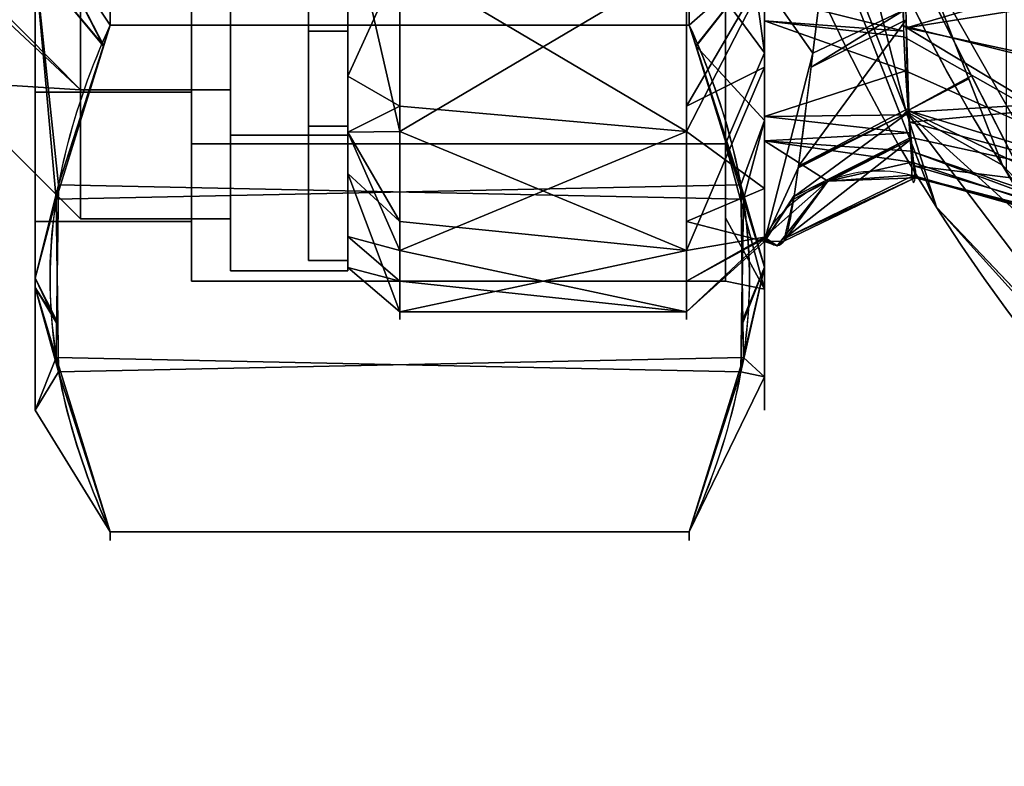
# Model space of a CAD drawing. Header units: millimetres. Extents: x -115 to 115, y -168 to 68.
# Tile 14 of 182: x -93 to -55, y -58 to -29. Entities that reach past the tile are written whole.
import ezdxf

# ---------------------------------------------------------------- set-up
doc = ezdxf.new("R2010")
doc.units = ezdxf.units.MM
for name, color, linetype, true_color in [('100', 7, 'Continuous', 0xffffff), ('102', 7, 'Continuous', 0xffffff), ('103', 7, 'Continuous', 0xffffff)]:
    doc.layers.add(name, color=color, linetype=linetype, true_color=true_color)

msp = doc.modelspace()

# ---------------------------------------------------------------- linework, layer by layer
at = {"layer": '100', "color": 163, "linetype": 'Continuous', "extrusion": (1, 1.15648e-15, -1.73472e-15)}
msp.add_circle((0, 0, -78), 40.767, dxfattribs=at)
at = {"layer": '100', "color": 163, "linetype": 'Continuous', "extrusion": (1, 0, 0)}
msp.add_circle((0, 0, -67), 40.767, dxfattribs=at)
at = {"layer": '100', "color": 163, "linetype": 'Continuous', "extrusion": (-1, 0, 0)}
msp.add_circle((0, 0, 80), 38.767, dxfattribs=at)
at = {"layer": '100', "color": 163, "linetype": 'Continuous', "extrusion": (0, 0, -1)}
for centre, radius in [((0, 0, -94), 68), ((0, 0, -81), 65)]:
    msp.add_arc(centre, radius, 283.06797, 256.93203, dxfattribs=at)
at = {"layer": '100', "color": 163, "linetype": 'Continuous'}
for centre, radius, start, end in [((0, 0, 84), 68, 283.06797, 256.93203), ((0, 0, 97), 65, 180, 216)]:
    msp.add_arc(centre, radius, start, end, dxfattribs=at)
at = {"layer": '100', "color": 163, "linetype": 'Continuous', "extrusion": (1, 0, 0)}
for start, end in [(164.4645, 15.5158), (15.5158, 164.4645)]:
    msp.add_arc((0, 0, -64), 39.035, start, end, dxfattribs=at)
at = {"layer": '100', "color": 163, "linetype": 'Continuous', "extrusion": (0.084814, -0.122419, -0.988848)}
msp.add_arc((-71.838, 0.581, -11.162), 5, 244.054, 319.8582, dxfattribs=at)
at = {"layer": '100', "color": 163, "linetype": 'Continuous'}
for points, knots in [([(-64, 37.612, 10.442), (-63.754, 37.917, 7.75), (-63.542, 38.004, 5.045), (-63.214, 37.768, -0.391), (-63.128, 37.491, -3.137), (-62.893, 36.253, -8.409), (-62.749, 35.295, -10.996), (-62.415, 32.77, -15.822), (-62.239, 31.246, -18.052), (-61.783, 27.557, -22.057), (-61.481, 25.389, -23.763), (-61.012, 20.888, -26.784), (-60.82, 18.484, -28.104), (-60.526, 13.455, -30.275), (-60.423, 10.869, -31.108), (-60.295, 5.552, -32.256), (-60.27, 2.788, -32.569), (-60.27, -5.375, -32.585), (-60.377, -10.829, -31.388), (-60.81, -18.326, -28.185), (-61, -20.736, -26.876), (-61.468, -25.282, -23.848), (-61.767, -27.42, -22.184), (-62.457, -33.005, -16.188), (-62.771, -35.607, -11.132), (-63.128, -37.49, -3.155), (-63.211, -37.763, -0.443), (-63.54, -38.004, 5.016), (-63.755, -37.917, 7.764), (-64, -37.609, 10.455)], [0, 0, 0, 0, 0.0625, 0.0625, 0.125, 0.125, 0.1875, 0.1875, 0.25, 0.25, 0.3125, 0.3125, 0.375, 0.375, 0.4375, 0.4375, 0.5, 0.5, 0.625, 0.625, 0.6875, 0.6875, 0.75, 0.75, 0.875, 0.875, 0.9375, 0.9375, 1, 1, 1, 1]), ([(-58.343, -35.221, 10.645), (-58.329, -35.479, 8.098), (-58.279, -35.563, 5.542), (-58.234, -35.411, 1.69), (-58.212, -35.315, 0.4), (-58.18, -35.046, -2.158), (-58.246, -34.848, -3.42), (-58.375, -34.014, -7.154), (-58.45, -33.143, -9.606), (-58.55, -30.841, -14.193), (-58.555, -29.434, -16.317), (-58.622, -26.055, -20.186), (-58.525, -24.015, -21.872), (-58.371, -19.784, -24.852), (-58.299, -17.559, -26.131), (-58.185, -12.882, -28.249), (-58.14, -10.396, -29.09), (-58.085, -5.374, -30.226), (-58.076, -2.833, -30.533), (-58.074, 2.315, -30.572), (-58.082, 4.931, -30.291), (-58.132, 9.966, -29.215), (-58.175, 12.425, -28.418), (-58.288, 17.192, -26.325), (-58.36, 19.473, -25.04), (-58.513, 23.727, -22.098), (-58.612, 25.722, -20.48), (-58.575, 29.198, -16.658), (-58.554, 30.679, -14.451), (-58.459, 33.043, -9.853), (-58.383, 33.947, -7.383), (-58.253, 34.82, -3.575), (-58.187, 35.028, -2.298), (-58.206, 35.305, 0.271), (-58.235, 35.404, 1.56), (-58.278, 35.565, 5.439), (-58.339, 35.48, 8.057), (-58.349, 35.222, 10.636)], [0, 0, 0, 0, 0.0625, 0.0625, 0.09375, 0.09375, 0.125, 0.125, 0.1875, 0.1875, 0.25, 0.25, 0.3125, 0.3125, 0.375, 0.375, 0.4375, 0.4375, 0.5, 0.5, 0.5625, 0.5625, 0.625, 0.625, 0.6875, 0.6875, 0.75, 0.75, 0.8125, 0.8125, 0.875, 0.875, 0.90625, 0.90625, 0.9375, 0.9375, 1, 1, 1, 1]), ([(-58.349, 35.222, 10.636), (-58.357, 35.016, 12.694), (-58.349, 34.658, 14.712), (-58.439, 33.463, 18.621), (-58.51, 32.629, 20.541), (-58.701, 29.548, 25.866), (-58.781, 26.716, 28.956), (-58.637, 21.643, 32.558), (-58.516, 19.834, 33.515), (-58.402, 16.064, 35.129), (-58.359, 14.098, 35.794), (-58.265, 8.164, 37.351), (-58.25, 4.117, 37.841), (-58.249, -4.127, 37.84), (-58.263, -8.169, 37.35), (-58.356, -14.099, 35.794), (-58.399, -16.066, 35.128), (-58.512, -19.832, 33.515), (-58.629, -21.637, 32.564), (-58.784, -26.677, 28.984), (-58.698, -29.511, 25.919), (-58.506, -32.623, 20.557), (-58.437, -33.44, 18.683), (-58.346, -34.645, 14.766), (-58.354, -35.011, 12.709), (-58.343, -35.221, 10.645)], [0, 0, 0, 0, 0.0625, 0.0625, 0.125, 0.125, 0.25, 0.25, 0.3125, 0.3125, 0.375, 0.375, 0.5, 0.5, 0.625, 0.625, 0.6875, 0.6875, 0.75, 0.75, 0.875, 0.875, 0.9375, 0.9375, 1, 1, 1, 1])]:
    msp.add_open_spline(points, degree=3, knots=knots, dxfattribs=at)
for points in [[(-80, 38.767), (-80, -38.767), (-80, -33.573, 19.383)], [(-80, 19.383, 33.573), (-80, 33.573, 19.383), (-80, 38.767), (-80, -33.573, 19.383)], [(-80, -19.383, -33.573), (-80, -33.573, -19.383), (-80, -38.767), (-80, 38.767)], [(-80, -33.573, 19.383), (-80, -19.383, 33.573), (-80, 0, 38.767), (-80, 19.383, 33.573)], [(-58.57, -32.784, 81.879), (-65.311, -15.486, 81.879), (-62.69, -14.779, 81), (-56.162, -31.531, 81)], [(-58.755, -32.986, 84), (-65.583, -15.461, 84), (-65.311, -15.486, 81.879), (-58.57, -32.784, 81.879)], [(-58.57, -32.784, 96.121), (-65.311, -15.486, 96.121), (-65.583, -15.461, 94), (-58.755, -32.986, 94)], [(-61.819, -20.086, 97), (-65.311, -15.486, 96.121), (-58.57, -32.784, 96.121)], [(-61.52, -17.781, 81), (-54.723, -17.781, 81), (-54.723, -35.001, 81), (-54.871, -34.845, 81)], [(-78, -27.034, -30.515), (-67, -18.945, -36.097), (-67, -33.551, -23.158)], [(-78, -27.034, -30.515), (-80, -31.42, -21.537), (-80, -19.383, -33.573)], [(-61.819, -20.086, 97), (-51.591, -31.92, 97), (-48.242, -31.116, 97), (-46.959, -19.959, 97)], [(-61.819, -20.086, 97), (-52.586, -38.206, 97), (-53.39, -34.857, 97)], [(-53.39, -34.857, 97), (-51.591, -31.92, 97), (-61.819, -20.086, 97)], [(-58.57, -32.784, 96.121), (-56.05, -31.407, 97), (-61.819, -20.086, 97)], [(-47.869, -32.178, 33.568), (-47.778, -26.841, 37.844), (-58.706, -24.351, 30.602)], [(-58.706, -24.351, 30.602), (-58.66, -29.487, 25.33), (-47.869, -32.178, 33.568)], [(-80, -24.823, 28.133), (-80, -33.573, 19.383), (-78, -33.551, 23.158)], [(-78, -33.551, 23.158), (-78, -26.248, 29.628), (-80, -24.823, 28.133)], [(-57.404, -36.453, 94), (-61.647, -25.564, 94), (-61.647, -25.564, 84), (-57.404, -36.453, 84)], [(-67, -27.034, 30.515), (-78, -26.248, 29.628), (-78, -33.551, 23.158)], [(-67, -33.551, -23.158), (-67, -26.248, -29.628), (-64, -27.715, -27.488)], [(-58.555, -29.575, -15.664), (-58.577, -28.854, -16.897), (-47.395, -26.309, -13.997)], [(-47.395, -26.309, -13.997), (-46.496, -27.639, -12.562), (-58.555, -29.575, -15.664)], [(-78, -27.034, -30.515), (-78, -32.576, -22.485), (-80, -31.42, -21.537)], [(-78, -33.551, 23.158), (-67, -38.118, 14.456), (-67, -27.034, 30.515)], [(-67, -33.551, -23.158), (-78, -32.576, -22.485), (-78, -27.034, -30.515)], [(-64, -27.445, 27.758), (-67, -27.034, 30.515), (-67, -32.576, 22.485)], [(-67, -32.576, 22.485), (-64, -31.084, 21.563), (-64, -27.445, 27.758)], [(-67, -33.551, -23.158), (-64, -27.715, -27.488), (-64, -35.741, -13.41)], [(-64, -37.772, -9.849), (-64, -27.892, -27.178), (-62.148, -30.544, -18.727)], [(-61.892, -28.463, -21.02), (-62.148, -30.544, -18.727), (-64, -27.892, -27.178)], [(-46.496, -27.639, -12.562), (-46.794, -32.097, -8.807), (-58.555, -29.575, -15.664)], [(-58.658, -29.695, 25.117), (-58.669, -28.437, 26.408), (-64, -28.357, 26.205)], [(-64, -28.357, 26.205), (-64, -29.298, 24.603), (-58.658, -29.695, 25.117)], [(-58.577, -28.854, -16.897), (-62.148, -30.544, -18.727), (-61.892, -28.463, -21.02)], [(-58.577, -28.854, -16.897), (-62.216, -31.074, -17.859), (-62.148, -30.544, -18.727)], [(-58.577, -28.854, -16.897), (-58.564, -29.265, -16.194), (-62.216, -31.074, -17.859)], [(-58.592, -31.218, 22.96), (-64, -29.298, 24.603), (-64, -32.97, 18.352)], [(-58.592, -31.218, 22.96), (-58.656, -29.92, 24.886), (-64, -29.298, 24.603)], [(-58.656, -29.92, 24.886), (-58.658, -29.695, 25.117), (-64, -29.298, 24.603)], [(-62.699, -34.881, -11.626), (-62.216, -31.074, -17.859), (-58.564, -29.265, -16.194)], [(-58.564, -29.265, -16.194), (-58.462, -32.656, -10.398), (-62.699, -34.881, -11.626)], [(-47.912, -35.987, 27.695), (-47.869, -32.178, 33.568), (-58.66, -29.487, 25.33)], [(-58.66, -29.487, 25.33), (-58.656, -29.92, 24.886), (-47.912, -35.987, 27.695)], [(-58.458, -32.81, -10.135), (-58.555, -29.575, -15.664), (-46.794, -32.097, -8.807)], [(-58.656, -29.92, 24.886), (-58.592, -31.218, 22.96), (-47.912, -35.987, 27.695)], [(-62.148, -30.544, -18.727), (-62.707, -34.943, -11.525), (-64, -37.772, -9.849)], [(-64, -31.084, 21.563), (-67, -32.576, 22.485), (-67, -38.118, 14.456)], [(-67, -38.118, 14.456), (-64, -37.609, 10.455), (-64, -31.084, 21.563)], [(-64, -32.97, 18.352), (-58.472, -32.909, 19.046), (-58.592, -31.218, 22.96)], [(-58.592, -31.218, 22.96), (-58.484, -32.738, 19.441), (-47.912, -35.987, 27.695)], [(-80, -33.573, -19.383), (-80, -31.42, -21.537), (-78, -32.576, -22.485)], [(-52.586, -38.206, 97), (-56.05, -31.407, 97), (-58.57, -32.784, 96.121)], [(-58.57, -32.784, 81.879), (-56.162, -31.531, 81), (-54.871, -34.845, 81)], [(-58.429, -33.189, -9.124), (-58.458, -32.81, -10.135), (-46.794, -32.097, -8.807)], [(-46.794, -32.097, -8.807), (-47.175, -36.23, -2.225), (-58.429, -33.189, -9.124)], [(-80, -33.573, -19.383), (-78, -32.576, -22.485), (-78, -38.118, -14.456)], [(-78, -38.118, -14.456), (-78, -32.576, -22.485), (-67, -33.551, -23.158)], [(-62.869, -36.043, -8.689), (-62.707, -34.943, -11.525), (-58.458, -32.81, -10.135)], [(-58.458, -32.81, -10.135), (-58.384, -33.778, -7.557), (-62.869, -36.043, -8.689)], [(-58.458, -32.81, -10.135), (-62.707, -34.943, -11.525), (-62.699, -34.881, -11.626)], [(-62.699, -34.881, -11.626), (-58.462, -32.656, -10.398), (-58.458, -32.81, -10.135)], [(-57.404, -36.453, 84), (-58.755, -32.986, 84), (-58.57, -32.784, 81.879)], [(-58.57, -32.784, 96.121), (-58.755, -32.986, 94), (-57.404, -36.453, 94)], [(-47.35, -47.574, 81.879), (-58.57, -32.784, 81.879), (-54.871, -34.845, 81)], [(-57.404, -36.453, 84), (-58.57, -32.784, 81.879), (-47.35, -47.574, 81.879)], [(-47.35, -47.574, 96.121), (-58.57, -32.784, 96.121), (-57.404, -36.453, 94)], [(-52.586, -38.206, 97), (-58.57, -32.784, 96.121), (-47.35, -47.574, 96.121)], [(-47.88, -37.883, 20.741), (-47.912, -35.987, 27.695), (-58.484, -32.738, 19.441)], [(-58.484, -32.738, 19.441), (-58.372, -34.307, 15.808), (-47.88, -37.883, 20.741)], [(-58.422, -33.601, 17.442), (-58.472, -32.909, 19.046), (-64, -32.97, 18.352)], [(-64, -32.97, 18.352), (-64, -33.906, 16.759), (-58.422, -33.601, 17.442)], [(-58.384, -33.778, -7.557), (-58.429, -33.189, -9.124), (-47.175, -36.23, -2.225)], [(-78, -37.01, 14.036), (-78, -33.551, 23.158), (-80, -33.573, 19.383)], [(-80, -37.58, -4.43), (-80, -33.573, -19.383), (-78, -38.118, -14.456)], [(-80, -33.573, 19.383), (-80, -35.162, 13.456), (-78, -37.01, 14.036)], [(-78, -38.118, -14.456), (-67, -33.551, -23.158), (-67, -40.47, -4.914)], [(-78, -33.551, 23.158), (-78, -37.01, 14.036), (-67, -38.118, 14.456)], [(-64, -35.741, -13.41), (-67, -37.01, -14.036), (-67, -33.551, -23.158)], [(-58.372, -34.307, 15.808), (-58.422, -33.601, 17.442), (-64, -33.906, 16.759)], [(-64, -33.906, 16.759), (-58.35, -34.732, 14), (-58.372, -34.307, 15.808)], [(-58.35, -34.732, 14), (-64, -33.906, 16.759), (-61.573, -35.452, 10.396)], [(-64, -33.906, 16.759), (-64, -37.609, 10.455), (-61.573, -35.452, 10.396)], [(-63.239, -37.655, -0.279), (-62.893, -36.148, -8.141), (-58.377, -33.843, -7.207)], [(-58.377, -33.843, -7.207), (-58.233, -35.218, 0.15), (-63.239, -37.655, -0.279)], [(-58.384, -33.778, -7.557), (-62.893, -36.148, -8.141), (-62.869, -36.043, -8.689)], [(-58.384, -33.778, -7.557), (-58.377, -33.843, -7.207), (-62.893, -36.148, -8.141)], [(-58.27, -34.869, -1.714), (-58.384, -33.778, -7.557), (-47.175, -36.23, -2.225)], [(-47.75, -38.244, 13.262), (-47.88, -37.883, 20.741), (-58.372, -34.307, 15.808)], [(-58.372, -34.307, 15.808), (-58.35, -34.732, 14), (-47.75, -38.244, 13.262)], [(-61.573, -35.452, 10.396), (-58.343, -35.221, 10.645), (-58.35, -34.732, 14)], [(-47.75, -38.244, 13.262), (-58.35, -34.732, 14), (-58.343, -35.221, 10.645)], [(-64, -37.772, -9.849), (-62.707, -34.943, -11.525), (-62.863, -36.007, -8.784)], [(-47.175, -36.23, -2.225), (-47.506, -38.022, 5.487), (-58.27, -34.869, -1.714)], [(-58.222, -35.33, 0.754), (-58.27, -34.869, -1.714), (-47.506, -38.022, 5.487)], [(-54.871, -34.845, 81), (-44.985, -45.246, 81), (-47.35, -47.574, 81.879)], [(-80, -35.162, 13.456), (-80, -38.767), (-78, -40.47, 4.914)], [(-78, -40.47, 4.914), (-78, -37.01, 14.036), (-80, -35.162, 13.456)], [(-61.573, -35.452, 10.396), (-64, -37.609, 10.455), (-63.516, -37.936, 4.45)], [(-63.516, -37.936, 4.45), (-63.262, -37.756, 0.248), (-61.573, -35.452, 10.396)], [(-61.573, -35.452, 10.396), (-63.262, -37.756, 0.248), (-58.222, -35.33, 0.754)], [(-58.222, -35.33, 0.754), (-63.262, -37.756, 0.248), (-63.239, -37.655, -0.279)], [(-63.239, -37.655, -0.279), (-58.233, -35.218, 0.15), (-58.222, -35.33, 0.754)], [(-58.222, -35.33, 0.754), (-58.343, -35.221, 10.645), (-61.573, -35.452, 10.396)], [(-58.343, -35.221, 10.645), (-58.282, -35.276, 5.67), (-47.75, -38.244, 13.262)], [(-47.506, -38.022, 5.487), (-47.75, -38.244, 13.262), (-58.282, -35.276, 5.67)], [(-58.282, -35.276, 5.67), (-58.222, -35.33, 0.754), (-47.506, -38.022, 5.487)], [(-67, -37.01, -14.036), (-64, -35.741, -13.41), (-64, -37.772, -9.849)], [(-62.863, -36.007, -8.784), (-64, -37.767, -9.253), (-64, -37.772, -9.849)], [(-64, -37.767, -9.253), (-62.863, -36.007, -8.784), (-62.869, -36.043, -8.689)], [(-64, -37.767, -9.253), (-62.869, -36.043, -8.689), (-63.262, -37.756, 0.248)], [(-47.35, -47.574, 81.879), (-47.062, -47.334, 84), (-57.404, -36.453, 84)], [(-57.404, -36.453, 84), (-47.172, -47.217, 84), (-47.172, -47.217, 94), (-57.404, -36.453, 94)], [(-57.404, -36.453, 94), (-47.062, -47.334, 94), (-47.35, -47.574, 96.121)], [(-67, -38.118, 14.456), (-78, -37.01, 14.036), (-78, -40.47, 4.914)], [(-67, -40.47, -4.914), (-67, -37.01, -14.036), (-64, -37.772, -9.849)], [(-78, -38.118, -14.456), (-78, -39.294, -4.771), (-80, -37.58, -4.43)], [(-80, -38.767), (-80, -37.58, -4.43), (-78, -39.294, -4.771)], [(-67, -39.294, 4.771), (-64, -37.655, 4.696), (-64, -37.609, 10.455)], [(-64, -37.609, 10.455), (-67, -38.118, 14.456), (-67, -39.294, 4.771)], [(-64, -37.655, 4.696), (-67, -39.294, 4.771), (-67, -40.47, -4.914)], [(-67, -40.47, -4.914), (-64, -37.772, -9.849), (-64, -37.655, 4.696)], [(-63.516, -37.936, 4.45), (-64, -37.609, 10.455), (-64, -37.767, -9.253)], [(-64, -37.767, -9.253), (-63.262, -37.756, 0.248), (-63.516, -37.936, 4.45)], [(-67, -40.47, -4.914), (-67, -38.118, 14.456), (-78, -40.47, 4.914)], [(-67, -40.47, -4.914), (-78, -39.294, -4.771), (-78, -38.118, -14.456)], [(-78, -39.294, -4.771), (-78, -40.47, 4.914), (-80, -38.767)], [(-78, -40.47, 4.914), (-78, -39.294, -4.771), (-67, -40.47, -4.914)]]:
    msp.add_3dface(points, dxfattribs=at)
at = {"layer": '102', "color": 72, "linetype": 'Continuous', "extrusion": (1, 0, 0)}
for centre, radius in [((0, 0, -84.5), 38.9), ((0, 0, -90.25), 36.9)]:
    msp.add_circle(centre, radius, dxfattribs=at)
at = {"layer": '102', "color": 72, "linetype": 'Continuous', "extrusion": (-1, 0, 0)}
for centre, radius in [((0, 0, 80), 38.9), ((0, 0, 84.5), 36.9)]:
    msp.add_circle(centre, radius, dxfattribs=at)
at = {"layer": '102', "color": 72, "linetype": 'Continuous'}
for points in [[(-80, -33.688, -19.45), (-80, -19.45, -33.688), (-80, -12.151, -26.607), (-80, -24.607, -15.814)], [(-80, -24.607, 15.814), (-80, -12.151, 26.607), (-80, -19.45, 33.688), (-80, -33.688, 19.45)], [(-90.25, -18.45, -31.956), (-90.25, -31.956, -18.45), (-95.536, -26.596, -17.092)], [(-95.536, -26.596, 17.092), (-90.25, -31.956, 18.45), (-90.25, -18.45, 31.956)], [(-90.25, -31.956, 18.45), (-84.5, -31.956, 18.45), (-84.5, -18.45, 31.956), (-90.25, -18.45, 31.956)], [(-90.25, -18.45, -31.956), (-84.5, -18.45, -31.956), (-84.5, -31.956, -18.45), (-90.25, -31.956, -18.45)], [(-84.5, -33.688, 19.45), (-84.5, -19.45, 33.688), (-84.5, -18.45, 31.956), (-84.5, -31.956, 18.45)], [(-84.5, -19.45, -33.688), (-84.5, -33.688, -19.45), (-84.5, -31.956, -18.45), (-84.5, -18.45, -31.956)], [(-84.5, -33.688, 19.45), (-80, -33.688, 19.45), (-80, -19.45, 33.688), (-84.5, -19.45, 33.688)], [(-84.5, -19.45, -33.688), (-80, -19.45, -33.688), (-80, -33.688, -19.45), (-84.5, -33.688, -19.45)], [(-80, -33.688, 19.45), (-80, -38.9), (-80, -29.25), (-80, -24.607, 15.814)], [(-80, -24.607, -15.814), (-80, -29.25), (-80, -38.9), (-80, -33.688, -19.45)], [(-90.25, -31.956, -18.45), (-95.536, -27.005, -15.698), (-95.536, -26.596, -17.092)], [(-95.536, -26.596, 17.092), (-95.536, -27.005, 15.698), (-90.25, -31.956, 18.45)], [(-90.25, -31.956, 18.45), (-95.536, -27.005, 15.698), (-95.536, -31.614)], [(-95.536, -31.614), (-95.536, -27.005, -15.698), (-90.25, -31.956, -18.45)], [(-90.25, -31.956, -18.45), (-90.25, -36.9), (-95.536, -31.614)], [(-95.536, -31.614), (-90.25, -36.9), (-90.25, -31.956, 18.45)], [(-90.25, -36.9), (-84.5, -36.9), (-84.5, -31.956, 18.45), (-90.25, -31.956, 18.45)], [(-90.25, -31.956, -18.45), (-84.5, -31.956, -18.45), (-84.5, -36.9), (-90.25, -36.9)], [(-84.5, -31.956, 18.45), (-84.5, -36.9), (-84.5, -38.9), (-84.5, -33.688, 19.45)], [(-84.5, -36.9), (-84.5, -31.956, -18.45), (-84.5, -33.688, -19.45), (-84.5, -38.9)], [(-84.5, -38.9), (-80, -38.9), (-80, -33.688, 19.45), (-84.5, -33.688, 19.45)], [(-84.5, -33.688, -19.45), (-80, -33.688, -19.45), (-80, -38.9), (-84.5, -38.9)]]:
    msp.add_3dface(points, dxfattribs=at)
at = {"layer": '103', "color": 72, "linetype": 'Continuous'}
for p, q in [((-89.113, -29.467, -39.462), (-66.887, -29.467, -39.462)), ((-66.887, -29.467, 39.462), (-89.113, -29.467, 39.462)), ((-89.113, -48.909, 5.788), (-66.887, -48.909, 5.788)), ((-66.887, -48.909, -5.788), (-89.113, -48.909, -5.788))]:
    msp.add_line(p, q, dxfattribs=at)
at = {"layer": '103', "color": 72, "linetype": 'Continuous', "extrusion": (-1, 0, 0)}
for centre, radius in [((0, 0, 92), 44.25), ((0, 0, 64), 40.788), ((0, 0, 86), 39.288), ((0, 0, 80), 38.5)]:
    msp.add_circle(centre, radius, dxfattribs=at)
at = {"layer": '103', "color": 72, "linetype": 'Continuous', "extrusion": (1, 0, 0)}
for centre, radius in [((0, 0, -64), 44.25), ((0, 0, -65.5), 39.288), ((0, 0, -81.5), 38.5), ((0, 0, -92), 37), ((0, 0, -81.5), 30), ((0, 0, -80), 30)]:
    msp.add_circle(centre, radius, dxfattribs=at)
at = {"layer": '103', "color": 72, "linetype": 'Continuous', "extrusion": (1, 5.78241e-16, 0)}
msp.add_circle((0, 0, -86), 37, dxfattribs=at)
for start, end in [(113.2514, 126.7486), (233.2514, 246.7486), (173.2514, 186.7486)]:
    msp.add_arc((0, 0, -89.113), 49.25, start, end, dxfattribs=at)
at = {"layer": '103', "color": 72, "linetype": 'Continuous', "extrusion": (-1, 0, 0)}
for start, end in [(293.2514, 306.7486), (53.2514, 66.7486), (353.2514, 6.7486)]:
    msp.add_arc((0, 0, 66.887), 49.25, start, end, dxfattribs=at)
at = {"layer": '103', "color": 72, "linetype": 'Continuous'}
for points in [[(-89.113, -48.909, -5.788), (-90.573, -45.706, -11.335), (-91.417, -42.48, -16.923), (-91.428, -35.966, -28.206), (-90.576, -32.676, -33.904), (-89.113, -29.467, -39.462)], [(-89.113, -29.467, 39.462), (-90.573, -32.669, 33.915), (-91.417, -35.895, 28.327), (-91.428, -42.41, 17.044), (-90.576, -45.7, 11.346), (-89.113, -48.909, 5.788)], [(-66.887, -29.467, -39.462), (-65.427, -32.669, -33.915), (-64.583, -35.895, -28.327), (-64.572, -42.41, -17.044), (-65.424, -45.7, -11.346), (-66.887, -48.909, -5.788)], [(-66.887, -48.909, 5.788), (-65.427, -45.706, 11.335), (-64.583, -42.48, 16.923), (-64.572, -35.966, 28.206), (-65.424, -32.676, 33.904), (-66.887, -29.467, 39.462)]]:
    msp.add_open_spline(points, degree=3, knots=[0, 0, 0, 0, 0.5, 0.5, 1, 1, 1, 1], dxfattribs=at)
for points in [[(-81.5, -33.342, 19.25), (-81.5, -19.25, 33.342), (-81.5, -8.452, 28.785), (-81.5, -22.672, 19.646)], [(-80, -22.672, 19.646), (-80, -8.452, 28.785), (-80, -19.25, 33.342), (-80, -33.342, 19.25)], [(-65.5, -19.644, 34.024), (-64, -14.464, 38.137), (-64, -30.53, 27.047)], [(-64, -30.53, -27.047), (-64, -14.464, -38.137), (-65.5, -19.644, -34.024)], [(-64, -15.691, 41.374), (-64, -33.122, 29.343), (-64, -30.53, 27.047), (-64, -14.464, 38.137)], [(-64, -14.464, -38.137), (-64, -30.53, -27.047), (-64, -33.122, -29.343), (-64, -15.691, -41.374)], [(-81.5, -19.25, -33.342), (-81.5, -33.342, -19.25), (-81.5, -27.289, -12.462), (-81.5, -16.219, -25.238)], [(-80, -16.219, -25.238), (-80, -27.289, -12.462), (-80, -33.342, -19.25), (-80, -19.25, -33.342)], [(-86, -32.043, 18.5), (-92, -32.043, 18.5), (-92, -18.5, 32.043), (-86, -18.5, 32.043)], [(-86, -18.5, -32.043), (-92, -18.5, -32.043), (-92, -32.043, -18.5), (-86, -32.043, -18.5)], [(-92, -32.043, -18.5), (-92, -18.5, -32.043), (-92, -25.137, -36.417), (-92, -39.181, -20.564)], [(-92, -18.5, 32.043), (-92, -32.043, 18.5), (-92, -39.181, 20.564), (-92, -25.137, 36.417)], [(-86, -34.024, -19.644), (-86, -19.644, -34.024), (-86, -18.5, -32.043), (-86, -32.043, -18.5)], [(-86, -19.644, 34.024), (-86, -34.024, 19.644), (-86, -32.043, 18.5), (-86, -18.5, 32.043)], [(-81.5, -33.342, 19.25), (-80, -33.342, 19.25), (-80, -19.25, 33.342), (-81.5, -19.25, 33.342)], [(-81.5, -19.25, -33.342), (-80, -19.25, -33.342), (-80, -33.342, -19.25), (-81.5, -33.342, -19.25)], [(-92, -25.137, 36.417), (-89.113, -29.467, 39.462), (-89.113, -19.442, 45.25)], [(-89.113, -19.442, -45.25), (-89.113, -29.467, -39.462), (-92, -25.137, -36.417)], [(-66.887, -29.467, -39.462), (-89.113, -29.467, -39.462), (-89.113, -19.442, -45.25), (-66.887, -19.442, -45.25)], [(-66.887, -19.442, 45.25), (-89.113, -19.442, 45.25), (-89.113, -29.467, 39.462), (-66.887, -29.467, 39.462)], [(-86, -19.644, 34.024), (-65.5, -19.644, 34.024), (-65.5, -34.024, 19.644), (-86, -34.024, 19.644)], [(-86, -34.024, -19.644), (-65.5, -34.024, -19.644), (-65.5, -19.644, -34.024), (-86, -19.644, -34.024)], [(-64, -26.919, -33.625), (-66.887, -29.467, -39.462), (-66.887, -19.442, -45.25)], [(-66.887, -19.442, 45.25), (-66.887, -29.467, 39.462), (-64, -26.919, 33.625)], [(-64, -30.53, 27.047), (-65.5, -28.512, 25.157), (-65.5, -19.644, 34.024)], [(-65.5, -19.644, -34.024), (-65.5, -28.512, -25.157), (-64, -30.53, -27.047)], [(-81.5, -38.5), (-81.5, -33.342, 19.25), (-81.5, -22.672, 19.646), (-81.5, -29.695, 4.269)], [(-80, -29.695, 4.269), (-81.5, -29.695, 4.269), (-81.5, -22.672, 19.646), (-80, -22.672, 19.646)], [(-80, -33.342, 19.25), (-80, -38.5), (-80, -29.695, 4.269), (-80, -22.672, 19.646)], [(-92, -25.137, 36.417), (-92, -27.119, 34.179), (-89.362, -30.267, 38.075)], [(-92, -25.137, -36.417), (-89.113, -29.467, -39.462), (-89.373, -30.271, -38.069)], [(-89.373, -30.271, -38.069), (-92, -27.119, -34.179), (-92, -25.137, -36.417)], [(-89.362, -30.267, 38.075), (-89.113, -29.467, 39.462), (-92, -25.137, 36.417)], [(-92, -27.119, -34.179), (-89.373, -30.271, -38.069), (-91.096, -35.6, -28.839)], [(-91.188, -36.149, 27.888), (-92, -27.119, 34.179), (-92, -39.181, 20.564)], [(-91.188, -36.149, 27.888), (-89.362, -30.267, 38.075), (-92, -27.119, 34.179)], [(-92, -39.181, -20.564), (-92, -27.119, -34.179), (-91.096, -35.6, -28.839)], [(-64, -26.919, -33.625), (-66.638, -30.267, -38.075), (-66.887, -29.467, -39.462)], [(-66.887, -29.467, 39.462), (-66.627, -30.271, 38.069), (-64, -26.919, 33.625)], [(-66.638, -30.267, -38.075), (-64, -26.919, -33.625), (-64, -33.122, -29.343)], [(-64, -33.122, 29.343), (-64, -26.919, 33.625), (-66.627, -30.271, 38.069)], [(-81.5, -29.695, 4.269), (-81.5, -27.289, -12.462), (-81.5, -33.342, -19.25), (-81.5, -38.5)], [(-80, -27.289, -12.462), (-81.5, -27.289, -12.462), (-81.5, -29.695, 4.269), (-80, -29.695, 4.269)], [(-80, -38.5), (-80, -33.342, -19.25), (-80, -27.289, -12.462), (-80, -29.695, 4.269)], [(-64, -30.53, -27.047), (-65.5, -28.512, -25.157), (-65.5, -34.024, -19.644)], [(-65.5, -34.024, 19.644), (-65.5, -28.512, 25.157), (-64, -30.53, 27.047)], [(-64.904, -35.6, 28.839), (-66.887, -29.467, 39.462), (-89.113, -29.467, 39.462), (-91.188, -36.149, 27.888)], [(-91.096, -35.6, -28.839), (-89.113, -29.467, -39.462), (-66.887, -29.467, -39.462), (-64.812, -36.149, -27.888)], [(-64.812, -36.149, -27.888), (-66.638, -30.267, -38.075), (-64, -33.122, -29.343)], [(-66.627, -30.271, 38.069), (-64.904, -35.6, 28.839), (-64, -33.122, 29.343)], [(-65.5, -34.024, 19.644), (-64, -30.53, 27.047), (-64, -39.603, 9.761)], [(-64, -39.603, -9.761), (-64, -30.53, -27.047), (-65.5, -34.024, -19.644)], [(-64, -33.122, 29.343), (-64, -42.964, 10.59), (-64, -39.603, 9.761), (-64, -30.53, 27.047)], [(-64, -42.964, -10.59), (-64, -33.122, -29.343), (-64, -30.53, -27.047), (-64, -39.603, -9.761)], [(-86, -37), (-92, -37), (-92, -32.043, 18.5), (-86, -32.043, 18.5)], [(-86, -32.043, -18.5), (-92, -32.043, -18.5), (-92, -37), (-86, -37)], [(-92, -39.181, -20.564), (-92, -44.25), (-92, -37), (-92, -32.043, -18.5)], [(-92, -44.25), (-92, -39.181, 20.564), (-92, -32.043, 18.5), (-92, -37)], [(-86, -32.043, -18.5), (-86, -37), (-86, -39.288), (-86, -34.024, -19.644)], [(-86, -37), (-86, -32.043, 18.5), (-86, -34.024, 19.644), (-86, -39.288)], [(-64, -38.753, 18.614), (-64, -33.122, 29.343), (-64.904, -35.6, 28.839)], [(-64.812, -36.149, -27.888), (-64, -33.122, -29.343), (-64, -38.753, -18.614)], [(-81.5, -38.5), (-80, -38.5), (-80, -33.342, 19.25), (-81.5, -33.342, 19.25)], [(-81.5, -33.342, -19.25), (-80, -33.342, -19.25), (-80, -38.5), (-81.5, -38.5)], [(-86, -34.024, 19.644), (-65.5, -34.024, 19.644), (-65.5, -39.288), (-86, -39.288)], [(-86, -39.288), (-65.5, -39.288), (-65.5, -34.024, -19.644), (-86, -34.024, -19.644)], [(-64, -39.603, 9.761), (-65.5, -36.861, 9.058), (-65.5, -34.024, 19.644)], [(-65.5, -34.024, -19.644), (-65.5, -36.861, -9.058), (-64, -39.603, -9.761)], [(-91.096, -35.6, -28.839), (-91.17, -40.895, -19.668), (-92, -39.181, -20.564)], [(-91.188, -42.226, -17.362), (-91.096, -35.6, -28.839), (-64.812, -36.149, -27.888), (-64.904, -42.775, -16.411)], [(-91.188, -36.149, 27.888), (-91.096, -42.775, 16.411), (-64.812, -42.226, 17.362), (-64.904, -35.6, 28.839)], [(-64.904, -35.6, 28.839), (-64.83, -40.895, 19.668), (-64, -38.753, 18.614)], [(-92, -39.181, 20.564), (-91.122, -40.898, 19.663), (-91.188, -36.149, 27.888)], [(-64, -38.753, -18.614), (-64.878, -40.898, -19.663), (-64.812, -36.149, -27.888)], [(-64, -39.603, -9.761), (-65.5, -36.861, -9.058), (-65.5, -39.288)], [(-65.5, -39.288), (-65.5, -36.861, 9.058), (-64, -39.603, 9.761)], [(-64, -38.753, -18.614), (-64, -42.964, -10.59), (-64.904, -42.775, -16.411)], [(-64.904, -42.775, -16.411), (-64.878, -40.898, -19.663), (-64, -38.753, -18.614)], [(-64, -38.753, 18.614), (-64.83, -40.895, 19.668), (-64.812, -42.226, 17.362)], [(-64, -42.964, 10.59), (-64, -38.753, 18.614), (-64.812, -42.226, 17.362)], [(-91.17, -40.895, -19.668), (-92, -39.538, -19.118), (-92, -39.181, -20.564)], [(-92, -39.181, 20.564), (-92, -39.538, 19.118), (-91.122, -40.898, 19.663)], [(-65.5, -39.288), (-64, -39.603, 9.761), (-64, -39.603, -9.761)], [(-92, -44.25), (-92, -39.538, -19.118), (-91.188, -42.226, -17.362)], [(-92, -39.538, -19.118), (-91.17, -40.895, -19.668), (-91.188, -42.226, -17.362)], [(-92, -39.538, 19.118), (-92, -44.25), (-91.096, -42.775, 16.411)], [(-91.096, -42.775, 16.411), (-91.122, -40.898, 19.663), (-92, -39.538, 19.118)], [(-64, -39.603, -9.761), (-64, -39.603, 9.761), (-64, -42.964, 10.59), (-64, -42.964, -10.59)], [(-92, -44.25), (-91.188, -42.226, -17.362), (-89.113, -48.909, -5.788)], [(-64.904, -42.775, -16.411), (-66.887, -48.909, -5.788), (-89.113, -48.909, -5.788), (-91.188, -42.226, -17.362)], [(-91.096, -42.775, 16.411), (-89.113, -48.909, 5.788), (-66.887, -48.909, 5.788), (-64.812, -42.226, 17.362)], [(-64.812, -42.226, 17.362), (-66.887, -48.909, 5.788), (-64, -42.964, 10.59)], [(-89.113, -48.909, 5.788), (-91.096, -42.775, 16.411), (-92, -44.25)], [(-64, -42.964, -10.59), (-66.887, -48.909, -5.788), (-64.904, -42.775, -16.411)], [(-66.887, -48.909, 5.788), (-66.887, -48.909), (-64, -42.964), (-64, -42.964, 10.59)], [(-64, -42.964, -10.59), (-64, -42.964), (-66.887, -48.909), (-66.887, -48.909, -5.788)], [(-92, -44.25), (-89.113, -48.909), (-89.113, -48.909, 5.788)], [(-89.113, -48.909, -5.788), (-89.113, -48.909), (-92, -44.25)], [(-66.887, -48.909, 5.788), (-89.113, -48.909, 5.788), (-89.113, -48.909, -5.788), (-66.887, -48.909, -5.788)]]:
    msp.add_3dface(points, dxfattribs=at)

doc.saveas('drawing.dxf')
